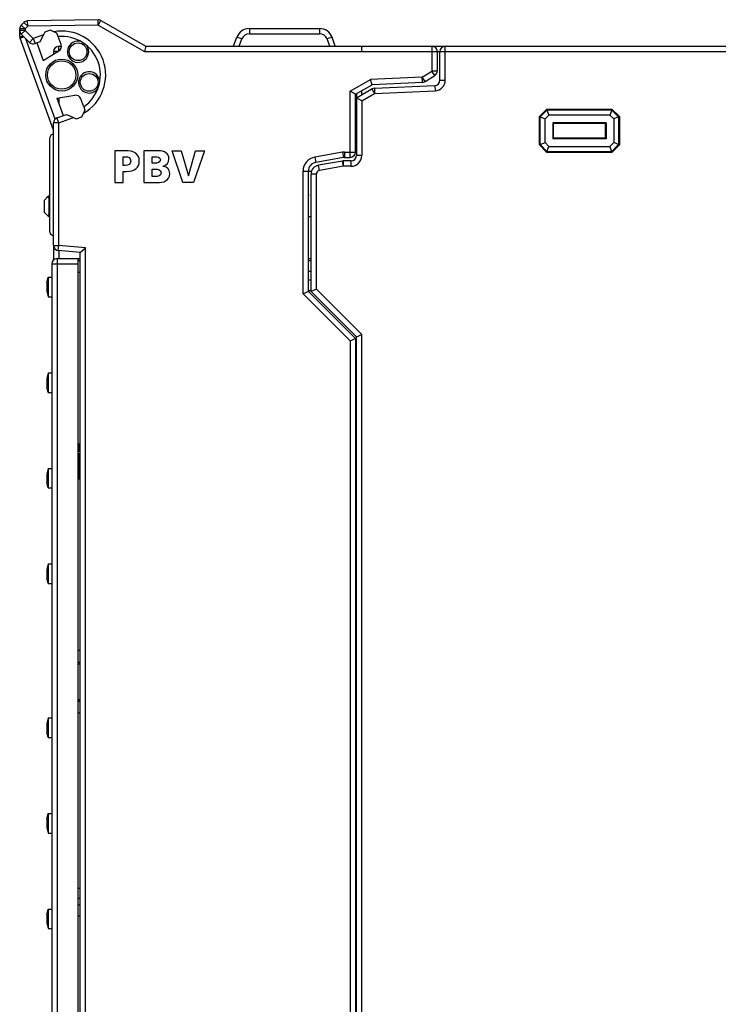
# Model space of a CAD drawing. Extents: x 0 to 238, y 0 to 170.
# Tile 25 of 28: x 119 to 159, y 80 to 135. Entities that reach past the tile are written whole.
import ezdxf

# ---------------------------------------------------------------- set-up
doc = ezdxf.new("R2010")
doc.units = 0
doc.header["$LTSCALE"] = 13.1087
doc.header["$MEASUREMENT"] = 0
doc.layers.get('0').update_dxf_attribs({"linetype": 'CONTINUOUS'})

msp = doc.modelspace()

# ---------------------------------------------------------------- linework, layer by layer
at = {"color": 7, "linetype": 'CONTINUOUS'}
for p, q in [((123.9167, 135.2558), (119.9484, 135.1865)), ((123.9219, 134.9557), (123.9167, 135.2558)), ((123.9219, 134.9557), (124.0721, 135.2155)), ((124.0721, 135.2155), (126.598, 133.7572)), ((119.4998, 134.3101), (119.4998, 134.7332)), ((119.8003, 134.7332), (119.4998, 134.7332)), ((119.8003, 134.6505), (119.4998, 134.6505)), ((119.7417, 135.0987), (119.588, 134.9451)), ((119.8003, 134.7332), (119.588, 134.9451)), ((119.8003, 134.6505), (119.588, 134.4386)), ((119.9535, 134.8865), (119.7417, 135.0987)), ((119.9535, 134.8865), (119.8003, 134.7332)), ((119.8003, 134.7332), (119.8003, 134.6505)), ((120.2595, 134.1913), (119.8003, 134.6505)), ((119.9535, 134.8865), (119.9484, 135.1865)), ((123.9219, 134.9557), (119.9535, 134.8865)), ((121.212, 134.6708), (120.9064, 134.5596)), ((121.4156, 134.5757), (121.212, 134.6708)), ((123.9219, 134.9557), (126.5174, 133.4571)), ((132.4249, 134.7573), (132.4249, 134.4679)), ((132.4249, 134.7573), (136.3746, 134.7573)), ((136.3746, 134.7573), (136.3746, 134.4679)), ((119.4998, 134.3101), (119.7162, 134.3101)), ((119.5181, 134.2075), (119.7389, 134.2877)), ((121.4001, 129.0372), (119.5181, 134.2075)), ((120.0476, 133.9791), (119.588, 134.4386)), ((121.4911, 129.6635), (119.8478, 134.1785)), ((120.2595, 134.1913), (120.0476, 133.9791)), ((120.8317, 134.3997), (120.2595, 134.1913)), ((120.2595, 134.1913), (120.3621, 133.9091)), ((120.6526, 134.0152), (120.8317, 134.3997)), ((120.9064, 134.5596), (120.8317, 134.3997)), ((121.5965, 134.4913), (121.4156, 134.5757)), ((121.6633, 134.3081), (121.5965, 134.4913)), ((121.8287, 133.8533), (121.6633, 134.3077)), ((131.5361, 133.7572), (131.7201, 134.264)), ((131.8513, 133.7572), (132.0022, 134.1716)), ((132.4249, 134.4679), (136.3746, 134.4679)), ((136.9482, 133.7572), (136.7973, 134.1716)), ((137.2638, 133.7572), (137.0791, 134.264)), ((120.6526, 134.0149), (120.3621, 133.9091)), ((120.4645, 133.9463), (120.8234, 132.9597)), ((121.6998, 133.493), (121.6998, 133.7572)), ((121.6998, 133.7572), (121.8466, 133.7572)), ((126.598, 133.7569), (126.5174, 133.4571)), ((126.598, 133.7572), (142.6994, 133.7572)), ((142.6994, 133.7572), (142.6994, 132.3671)), ((142.7004, 133.7572), (183.0989, 133.7572)), ((143.4497, 131.8497), (143.4497, 133.7572)), ((120.8234, 132.9597), (121.7026, 133.4944)), ((121.4001, 133.4571), (121.4001, 133.3104)), ((121.6413, 133.4571), (121.4001, 133.4571)), ((126.5174, 133.4571), (183.0989, 133.4571)), ((142.9998, 133.4571), (142.9998, 132.3671)), ((143.1496, 131.8497), (143.1496, 133.4571)), ((138.0996, 131.2303), (139.2502, 131.8945)), ((142.1571, 132.0216), (139.2502, 131.8945)), ((139.3363, 131.5982), (139.2502, 131.8945)), ((142.1571, 132.0216), (142.6994, 132.3671)), ((142.1702, 131.7219), (142.1571, 132.0216)), ((142.3184, 131.7684), (142.1571, 132.0216)), ((142.3184, 131.7684), (142.8606, 132.1143)), ((142.9998, 132.3671), (142.6994, 132.3671)), ((142.8606, 132.1143), (142.6994, 132.3671)), ((138.3996, 131.0573), (139.3363, 131.5982)), ((138.4496, 130.8575), (139.3233, 131.3615)), ((139.3233, 131.3615), (139.4728, 131.1018)), ((142.1702, 131.7219), (139.3363, 131.5982)), ((139.4597, 131.4015), (142.8627, 131.55)), ((139.4597, 131.4015), (139.4728, 131.1018)), ((142.8627, 131.55), (142.8758, 131.2502)), ((143.1496, 131.8497), (143.4497, 131.8497)), ((121.5931, 130.8458), (122.61, 131.0012)), ((121.5931, 130.8458), (121.952, 129.8592)), ((121.6998, 130.862), (121.6998, 130.5519)), ((123.1027, 130.3532), (122.9373, 130.8072)), ((138.0996, 127.5076), (138.0996, 131.2303)), ((138.3993, 131.0573), (138.0996, 131.2303)), ((138.3996, 127.8073), (138.3996, 131.0573)), ((138.4496, 131.0677), (138.4179, 131.0677)), ((138.4496, 131.0863), (138.4496, 127.6075)), ((138.7496, 130.6839), (138.4499, 130.8572)), ((138.7445, 131.2565), (138.7445, 131.0277)), ((138.7496, 130.6839), (139.4728, 131.1018)), ((139.4728, 131.1018), (142.8758, 131.2502)), ((123.1027, 130.3525), (123.1695, 130.1692)), ((138.4496, 130.7573), (138.3996, 130.7573)), ((138.7496, 130.6839), (138.7496, 127.6075)), ((121.5972, 129.7296), (122.1401, 129.9274)), ((121.6998, 129.4478), (121.5972, 129.7296)), ((121.6998, 129.4478), (122.5246, 129.7482)), ((122.1408, 129.9274), (122.5246, 129.7482)), ((122.5246, 129.7482), (122.6851, 129.6735)), ((122.6851, 129.6735), (122.9903, 129.7847)), ((122.9903, 129.7847), (123.0854, 129.9883)), ((123.1695, 130.1692), (123.0854, 129.9883)), ((149.1495, 130.2071), (148.7495, 129.8075)), ((148.7495, 128.2072), (148.7495, 129.8075)), ((148.7495, 129.8075), (148.7888, 129.7909)), ((149.1657, 130.1678), (148.7888, 129.7909)), ((148.7888, 128.2234), (148.7888, 129.7909)), ((148.7888, 129.7909), (149.0661, 129.6762)), ((149.2807, 129.8908), (149.0661, 129.6762)), ((149.0661, 128.3385), (149.0661, 129.6762)), ((152.8494, 130.2071), (149.1495, 130.2071)), ((149.1495, 130.2071), (149.1657, 130.1678)), ((152.8333, 130.1678), (149.1657, 130.1678)), ((149.1657, 130.1678), (149.2807, 129.8908)), ((152.7182, 129.8908), (149.2807, 129.8908)), ((152.8333, 130.1678), (152.7182, 129.8908)), ((152.7182, 129.8908), (152.9328, 129.6762)), ((152.8494, 130.2071), (152.8333, 130.1678)), ((152.8333, 130.1678), (153.2102, 129.7909)), ((152.8494, 130.2071), (153.2494, 129.8075)), ((153.2102, 129.7909), (152.9328, 129.6762)), ((152.9328, 129.6762), (152.9328, 128.3385)), ((153.2494, 129.8075), (153.2102, 129.7909)), ((153.2102, 129.7909), (153.2102, 128.2234)), ((153.2494, 129.8075), (153.2494, 128.2072)), ((121.4001, 122.5574), (121.4001, 129.4478)), ((121.6998, 129.4478), (121.4001, 129.4478)), ((121.6998, 122.5574), (121.6998, 129.4478)), ((149.4971, 129.4595), (149.4971, 128.5549)), ((152.5019, 129.4595), (149.4971, 129.4595)), ((149.5495, 129.4072), (149.4971, 129.4595)), ((149.5495, 128.6072), (149.5495, 129.4072)), ((152.4495, 129.4072), (149.5495, 129.4072)), ((152.4495, 129.4072), (152.5019, 129.4595)), ((152.4495, 129.4072), (152.4495, 128.6072)), ((152.5019, 129.4595), (152.5019, 128.5549)), ((121.2, 123.3074), (121.2, 128.6072)), ((149.5495, 128.6072), (149.4971, 128.5549)), ((152.5019, 128.5549), (149.4971, 128.5549)), ((149.5495, 128.6072), (152.4495, 128.6072)), ((152.4495, 128.6072), (152.5019, 128.5549)), ((148.7495, 128.2072), (148.7888, 128.2234)), ((149.1495, 127.8073), (148.7495, 128.2072)), ((148.7888, 128.2234), (149.0661, 128.3385)), ((149.1657, 127.8466), (148.7888, 128.2234)), ((149.2807, 128.1239), (149.0661, 128.3385)), ((149.1657, 127.8466), (149.2807, 128.1239)), ((149.2807, 128.1239), (152.7182, 128.1239)), ((152.9328, 128.3385), (152.7182, 128.1239)), ((152.8333, 127.8466), (152.7182, 128.1239)), ((153.2102, 128.2234), (152.8333, 127.8466)), ((153.2494, 128.2072), (152.8494, 127.8073)), ((153.2102, 128.2234), (152.9328, 128.3385)), ((153.2494, 128.2072), (153.2102, 128.2234)), ((128.6874, 126.0846), (128.0842, 127.8843)), ((128.0842, 127.8843), (128.5947, 127.8843)), ((128.5947, 127.8843), (128.9944, 126.4713)), ((128.9995, 126.4713), (129.4016, 127.8843)), ((129.8942, 127.8843), (129.2803, 126.0846)), ((129.4016, 127.8843), (129.8942, 127.8843)), ((137.6717, 127.7983), (136.1107, 127.5231)), ((136.1107, 127.5231), (136.1628, 127.2275)), ((137.7241, 127.5028), (136.1628, 127.2275)), ((137.6717, 127.7983), (137.7241, 127.5028)), ((137.7757, 127.8073), (137.7757, 127.5076)), ((137.7757, 127.8073), (138.3996, 127.8073)), ((137.7757, 127.5076), (138.0996, 127.5076)), ((138.7496, 127.6075), (138.4496, 127.6075)), ((149.1495, 127.8073), (149.1657, 127.8466)), ((149.1495, 127.8073), (152.8494, 127.8073)), ((149.1657, 127.8466), (152.8333, 127.8466)), ((152.8494, 127.8073), (152.8333, 127.8466)), ((137.6738, 127.3029), (136.313, 127.0628)), ((136.365, 126.7676), (136.313, 127.0628)), ((137.7261, 127.0074), (136.365, 126.7676)), ((137.7261, 127.0074), (137.6738, 127.3029)), ((137.7261, 127.0074), (137.7261, 127.3074)), ((138.1499, 127.3074), (137.7261, 127.3074)), ((138.1499, 127.0074), (137.7261, 127.0074)), ((138.1499, 127.0074), (138.1499, 127.3074)), ((128.9944, 126.4713), (128.9995, 126.4713)), ((135.4496, 119.8334), (135.4496, 126.7352)), ((135.4496, 126.7352), (135.7497, 126.7352)), ((135.7497, 119.9574), (135.7497, 126.7352)), ((135.9189, 126.7073), (135.7497, 126.7073)), ((135.8996, 119.9574), (135.8996, 126.5705)), ((136.2, 126.5705), (135.8996, 126.5705)), ((136.2, 120.0818), (136.2, 126.5705)), ((129.2803, 126.0846), (128.6874, 126.0846)), ((121.0914, 125.2986), (120.8999, 125.1074)), ((121.0914, 125.2986), (121.15, 125.3572)), ((121.15, 125.3572), (121.2, 125.3572)), ((120.8999, 124.4074), (120.8999, 125.1074)), ((121.15, 124.3575), (121.15, 125.1574)), ((121.15, 125.1574), (121.2, 125.1574)), ((121.0914, 124.2162), (120.8999, 124.4074)), ((121.1493, 124.158), (121.0914, 124.2162)), ((121.15, 124.3575), (121.2, 124.3575)), ((121.15, 124.1576), (121.2, 124.1576)), ((135.8996, 124.1576), (135.7497, 124.1576)), ((121.4001, 122.5574), (121.6998, 122.5574)), ((121.4001, 122.555), (121.4001, 121.7309)), ((121.6737, 122.2587), (121.6998, 122.5574)), ((123.1998, 122.4262), (121.6998, 122.5574)), ((122.9001, 122.1513), (121.6737, 122.2587)), ((121.6998, 122.256), (121.6998, 121.8074)), ((122.9001, 24.2655), (122.9001, 122.1513)), ((122.9005, 122.1516), (123.1998, 122.4262)), ((123.1998, 23.9906), (123.1998, 122.4262)), ((121.3002, 121.5077), (121.3002, 74.5085)), ((121.3002, 121.5077), (122.8002, 121.5077)), ((121.5999, 121.8074), (121.5999, 74.2081)), ((121.5999, 121.8074), (122.9001, 121.8074)), ((122.8002, 74.2081), (122.8002, 121.8074)), ((122.8002, 121.7075), (122.9001, 121.7075)), ((135.7497, 121.8074), (135.8996, 121.8074)), ((135.7497, 121.7075), (135.8996, 121.7075)), ((122.8002, 121.0402), (122.9001, 121.0406)), ((135.7497, 121.0967), (135.8996, 121.0974)), ((121.0249, 120.4577), (121.1052, 120.7574)), ((121.0249, 120.4577), (121.0249, 119.9574)), ((121.1052, 120.7574), (121.1052, 119.6577)), ((121.1052, 120.7574), (121.3002, 120.7574)), ((135.7497, 120.6075), (135.8996, 120.6075)), ((121.0249, 119.9574), (121.1052, 119.6577)), ((135.7494, 119.9574), (135.4496, 119.8334)), ((138.0996, 117.1835), (135.4496, 119.8334)), ((135.7497, 120.0077), (135.8996, 120.0077)), ((138.3996, 117.3075), (135.7497, 119.9574)), ((138.4496, 117.4074), (135.8996, 119.9574)), ((136.2, 120.0818), (135.9002, 119.9574)), ((138.7496, 117.5318), (136.2, 120.0818)), ((121.1052, 119.6577), (121.3002, 119.6577)), ((138.4499, 117.4074), (138.7496, 117.5318)), ((138.7496, 20.4836), (138.7496, 117.5318)), ((138.0996, 117.1835), (138.3993, 117.3075)), ((138.0996, 117.1835), (138.0996, 20.2596)), ((138.3996, 117.3075), (138.3996, 20.2596)), ((138.4496, 20.0412), (138.4496, 117.4074)), ((121.1052, 115.3825), (121.0249, 115.0827)), ((121.1052, 115.3825), (121.1052, 114.2828)), ((121.1052, 115.3825), (121.3002, 115.3825)), ((121.0249, 115.0827), (121.0249, 114.5825)), ((121.1052, 114.2828), (121.0249, 114.5825)), ((121.1052, 114.2828), (121.3002, 114.2828)), ((122.8002, 111.3834), (122.8498, 111.3834)), ((122.8498, 111.3834), (122.8498, 110.9817)), ((122.8002, 110.9817), (122.8498, 110.9817)), ((122.8002, 110.844), (122.8498, 110.844)), ((122.8498, 111.1854), (122.9001, 111.1854)), ((122.8498, 110.844), (122.8498, 110.4554)), ((138.3996, 111.1575), (138.4496, 111.1575)), ((122.8002, 110.7647), (122.8498, 110.7647)), ((122.8002, 110.6765), (122.8498, 110.6765)), ((122.8002, 110.5877), (122.8498, 110.5877)), ((122.8002, 110.5167), (122.8498, 110.5167)), ((122.8002, 110.4705), (122.8498, 110.4705)), ((122.8002, 110.4554), (122.8498, 110.4554)), ((122.8002, 110.4044), (122.8498, 110.4044)), ((122.8002, 110.3245), (122.8498, 110.3245)), ((122.9001, 110.5963), (122.8498, 110.5966)), ((122.8498, 110.4044), (122.8498, 109.8776)), ((138.4496, 110.5484), (138.3996, 110.5484)), ((138.4496, 110.2673), (138.3996, 110.2669)), ((121.1052, 110.0075), (121.0249, 109.7078)), ((121.1052, 110.0075), (121.1052, 108.9078)), ((121.1052, 110.0075), (121.3002, 110.0075)), ((122.8002, 110.2614), (122.8498, 110.2614)), ((122.8002, 110.022), (122.8498, 110.022)), ((122.8002, 109.9589), (122.8498, 109.9589)), ((122.8002, 109.8776), (122.8498, 109.8776)), ((122.8002, 109.8222), (122.8498, 109.8222)), ((122.9001, 110.219), (122.8498, 110.219)), ((122.8498, 109.8222), (122.8498, 109.4205)), ((121.0249, 109.7078), (121.0249, 109.2076)), ((121.1052, 108.9078), (121.0249, 109.2076)), ((122.8002, 109.4205), (122.8498, 109.4205)), ((122.8498, 109.6299), (122.9001, 109.6299)), ((138.3996, 109.6582), (138.4496, 109.6582)), ((121.1052, 108.9078), (121.3002, 108.9078)), ((121.1052, 104.6326), (121.0249, 104.3329)), ((121.0249, 104.3329), (121.0249, 103.8326)), ((121.1052, 104.6326), (121.1052, 103.5329)), ((121.1052, 104.6326), (121.3002, 104.6326)), ((121.1052, 103.5329), (121.0249, 103.8326)), ((121.1052, 103.5329), (121.3002, 103.5329)), ((138.3996, 100.8079), (138.4496, 100.8079)), ((122.8002, 99.7751), (122.9001, 99.7747)), ((138.3996, 100.2078), (138.4496, 100.2078)), ((138.4455, 99.7069), (138.3996, 99.7069)), ((138.4455, 99.7069), (138.4455, 99.1081)), ((122.8002, 99.1081), (122.9001, 99.1081)), ((122.8002, 99.0079), (122.9001, 99.0079)), ((138.4434, 99.0079), (138.3993, 99.0079)), ((138.4455, 99.1081), (138.3996, 99.1081)), ((122.8002, 97.008), (122.9001, 97.008)), ((138.3993, 97.008), (138.4434, 97.008)), ((122.8002, 96.9081), (122.9001, 96.9081)), ((138.3996, 96.9081), (138.4455, 96.9081)), ((138.4455, 96.9081), (138.4455, 96.309)), ((121.1052, 95.958), (121.0249, 95.6579)), ((121.1052, 95.958), (121.1052, 94.858)), ((121.1052, 95.958), (121.3002, 95.958)), ((122.8002, 96.2408), (122.9001, 96.2412)), ((138.4455, 96.309), (138.3996, 96.3087)), ((121.0249, 95.6579), (121.0249, 95.1581)), ((138.3996, 95.8078), (138.4496, 95.8078)), ((121.1052, 94.858), (121.0249, 95.1581)), ((121.1052, 94.858), (121.3002, 94.858)), ((138.3996, 95.208), (138.4496, 95.208)), ((121.0249, 90.283), (121.1052, 90.583)), ((121.1052, 90.583), (121.1052, 89.4831)), ((121.1052, 90.583), (121.3002, 90.583)), ((121.0249, 90.283), (121.0249, 89.7831)), ((121.0249, 89.7831), (121.1052, 89.4831)), ((121.1052, 89.4831), (121.3002, 89.4831)), ((122.8002, 86.386), (122.9001, 86.3856)), ((138.3996, 86.3577), (138.4496, 86.3577)), ((122.9001, 85.7969), (122.8002, 85.7972)), ((122.9001, 85.4196), (122.8002, 85.4193)), ((138.4496, 85.749), (138.3996, 85.749)), ((138.4496, 85.4675), (138.3996, 85.4672)), ((121.0249, 84.9084), (121.1052, 85.2081)), ((121.0249, 84.9084), (121.0249, 84.4082)), ((121.1052, 85.2081), (121.3002, 85.2081)), ((121.1052, 85.2081), (121.1052, 84.1081)), ((122.8002, 84.8305), (122.9001, 84.8305)), ((138.3996, 84.8584), (138.4496, 84.8588)), ((121.0249, 84.4082), (121.1052, 84.1081)), ((121.1052, 84.1081), (121.3002, 84.1081))]:
    msp.add_line(p, q, dxfattribs=at)
for centre, radius, start, end in [((123.9227, 134.9591), 0.2968, 59.77369, 91.15199), ((119.7991, 134.7329), 0.2992, 134.84943, 179.95148), ((119.7991, 134.6508), 0.2992, 180.04852, 225.15057), ((119.9538, 134.8868), 0.2998, 91.02901, 135.02156), ((132.425, 134.0069), 0.7504, 90.00992, 159.9637), ((136.375, 134.008), 0.7492, 19.9731, 90.02397), ((121.8659, 132.142), 2.475, 299.52079, 100.48207), ((121.8659, 132.1422), 2.1749, 304.656, 95.34424), ((132.425, 134.0181), 0.4498, 90.00402, 160.04353), ((136.3744, 134.0178), 0.4501, 19.98264, 89.96531), ((121.7001, 133.4572), 0.3, 90.05989, 180.00751), ((121.5463, 133.7509), 0.3004, 301.34987, 19.93095), ((142.6996, 133.4571), 0.3001, 0.01497, 90.04562), ((143.4497, 133.4571), 0.3001, 90.00562, 179.99347), ((142.7002, 132.3673), 0.2996, 302.37688, 359.97026), ((142.1563, 132.0253), 0.3038, 272.63237, 302.24393), ((142.8496, 131.8496), 0.3, 272.48978, 0.00519), ((142.8498, 131.8496), 0.5999, 272.48185, 0.00787), ((122.6553, 130.7046), 0.3001, 20.00668, 98.6864), ((121.4001, 128.6073), 0.2001, 89.98272, 180.01728), ((136.25, 126.7349), 0.8004, 100.02175, 179.97961), ((138.1498, 127.6072), 0.5999, 270.00883, 0.02486), ((138.1496, 127.6074), 0.3, 270.05506, 0.01234), ((136.2497, 126.7351), 0.5, 100.01104, 179.99202), ((136.3995, 126.5704), 0.4999, 99.96763, 179.98726), ((134.7728, 125.3958), 0.9953, 348.98517, 11.01483), ((121.4, 123.3076), 0.2, 180.06239, 270.03956), ((121.6001, 121.5075), 0.2999, 90.04068, 179.95932)]:
    msp.add_arc(centre, radius, start, end, dxfattribs=at)
for points in [[(119.4998, 134.3101), (119.4998, 134.275), (119.5061, 134.2405), (119.5181, 134.2075)], [(132.0022, 134.1716), (131.8475, 134.2278), (131.7221, 134.2688), (131.7201, 134.264)], [(137.0791, 134.264), (137.0774, 134.2688), (136.9517, 134.2278), (136.7973, 134.1716)], [(120.0476, 133.9791), (120.1296, 133.8967), (120.2526, 133.8695), (120.3621, 133.9091)], [(138.7496, 133.7572), (138.7469, 133.7572), (138.7445, 133.6228), (138.7445, 133.4571)], [(139.4597, 131.4015), (139.4118, 131.3991), (139.3646, 131.3856), (139.3233, 131.3615)], [(121.5972, 129.7296), (121.4787, 129.6869), (121.4001, 129.5739), (121.4001, 129.4478)], [(137.7757, 127.8073), (137.7413, 127.8073), (137.7061, 127.8045), (137.6717, 127.7983)], [(137.7757, 127.5076), (137.7585, 127.5076), (137.7413, 127.5059), (137.7241, 127.5028)], [(138.0996, 127.5076), (138.2656, 127.5076), (138.3996, 127.6416), (138.3996, 127.8073)], [(137.7261, 127.3074), (137.7085, 127.3074), (137.691, 127.3057), (137.6738, 127.3029)], [(136.365, 126.7676), (136.2696, 126.7504), (136.2, 126.6677), (136.2, 126.5705)], [(121.15, 125.1574), (121.15, 125.2104), (121.129, 125.2614), (121.0914, 125.2986)], [(121.0914, 124.2162), (121.129, 124.2534), (121.15, 124.3044), (121.15, 124.3575)], [(121.4001, 122.5574), (121.4001, 122.4017), (121.519, 122.2718), (121.6737, 122.2587)], [(138.4496, 117.2441), (138.4344, 117.2531), (138.4172, 117.2576), (138.3996, 117.2576)], [(138.3996, 115.0576), (138.4172, 115.0576), (138.4344, 115.0621), (138.4496, 115.071)], [(138.4496, 105.7443), (138.4344, 105.7533), (138.4172, 105.7577), (138.3996, 105.7577)], [(138.3996, 103.5577), (138.4172, 103.5577), (138.4344, 103.5625), (138.4496, 103.5712)], [(138.4434, 99.0079), (138.4447, 99.0079), (138.4455, 99.0527), (138.4455, 99.1081)], [(138.4455, 96.9081), (138.4455, 96.9633), (138.4447, 97.008), (138.4434, 97.008)], [(138.4496, 92.4448), (138.4344, 92.4534), (138.4172, 92.4578), (138.3996, 92.4578)], [(138.3996, 90.2579), (138.4172, 90.2579), (138.4344, 90.2627), (138.4496, 90.2716)], [(138.4496, 80.9449), (138.4344, 80.9535), (138.4172, 80.9583), (138.3996, 80.9583)]]:
    msp.add_open_spline(points, degree=3, dxfattribs=at)
for points, knots in [([(122.9449, 134.0308), (122.6259, 134.12), (122.2948, 133.9332), (122.2059, 133.6139), (122.1167, 133.2945), (122.3034, 132.9638), (122.6228, 132.8749), (122.9421, 132.786), (123.2728, 132.9728), (123.3617, 133.2918), (123.4106, 133.4668), (123.3776, 133.6542), (123.2718, 133.8016)], [0, 0, 0, 0, 1, 1, 1, 2, 2, 2, 3, 3, 3, 4, 4, 4, 4]), ([(122.9449, 134.0308), (122.6259, 134.12), (122.2948, 133.9332), (122.2059, 133.6139), (122.1167, 133.2945), (122.3034, 132.9638), (122.6228, 132.8749), (122.9421, 132.786), (123.2728, 132.9728), (123.3617, 133.2918), (123.4106, 133.4668), (123.3776, 133.6542), (123.2718, 133.8016)], [0, 0, 0, 0, 1, 1, 1, 2, 2, 2, 3, 3, 3, 4, 4, 4, 4]), ([(123.2839, 133.453), (123.2839, 133.729), (123.0599, 133.9529), (122.7837, 133.9529), (122.5077, 133.9529), (122.2838, 133.729), (122.2838, 133.453), (122.2838, 133.1767), (122.5077, 132.9528), (122.7837, 132.9528), (123.0599, 132.9528), (123.2839, 133.1767), (123.2839, 133.453), (123.2839, 133.453), (123.2839, 133.453), (123.2839, 133.453)], [0, 0, 0, 0, 1, 1, 1, 2, 2, 2, 3, 3, 3, 4, 4, 4, 5, 5, 5, 5]), ([(123.2839, 133.453), (123.2839, 133.729), (123.0599, 133.9529), (122.7837, 133.9529), (122.5077, 133.9529), (122.2838, 133.729), (122.2838, 133.453), (122.2838, 133.1767), (122.5077, 132.9528), (122.7837, 132.9528), (123.0599, 132.9528), (123.2839, 133.1767), (123.2839, 133.453), (123.2839, 133.453), (123.2839, 133.453), (123.2839, 133.453)], [0, 0, 0, 0, 1, 1, 1, 2, 2, 2, 3, 3, 3, 4, 4, 4, 5, 5, 5, 5]), ([(122.7661, 132.1422), (122.7661, 132.6393), (122.3634, 133.0424), (121.8659, 133.0424), (121.3691, 133.0424), (120.9661, 132.6393), (120.9661, 132.1422), (120.9661, 131.6451), (121.3691, 131.242), (121.8659, 131.242), (122.3634, 131.242), (122.7661, 131.6451), (122.7661, 132.1422), (122.7661, 132.1422), (122.7661, 132.1422), (122.7661, 132.1422)], [0, 0, 0, 0, 1, 1, 1, 2, 2, 2, 3, 3, 3, 4, 4, 4, 5, 5, 5, 5]), ([(122.7661, 132.1422), (122.7661, 132.6393), (122.3634, 133.0424), (121.8659, 133.0424), (121.3691, 133.0424), (120.9661, 132.6393), (120.9661, 132.1422), (120.9661, 131.6451), (121.3691, 131.242), (121.8659, 131.242), (122.3634, 131.242), (122.7661, 131.6451), (122.7661, 132.1422), (122.7661, 132.1422), (122.7661, 132.1422), (122.7661, 132.1422)], [0, 0, 0, 0, 1, 1, 1, 2, 2, 2, 3, 3, 3, 4, 4, 4, 5, 5, 5, 5]), ([(122.6662, 132.1422), (122.6662, 132.5842), (122.3079, 132.9421), (121.8659, 132.9421), (121.4242, 132.9421), (121.066, 132.5842), (121.066, 132.1422), (121.066, 131.7002), (121.4242, 131.3422), (121.8659, 131.3422), (122.3079, 131.3422), (122.6662, 131.7002), (122.6662, 132.1422), (122.6662, 132.1422), (122.6662, 132.1422), (122.6662, 132.1422)], [0, 0, 0, 0, 1, 1, 1, 2, 2, 2, 3, 3, 3, 4, 4, 4, 5, 5, 5, 5]), ([(122.6662, 132.1422), (122.6662, 132.5842), (122.3079, 132.9421), (121.8659, 132.9421), (121.4242, 132.9421), (121.066, 132.5842), (121.066, 132.1422), (121.066, 131.7002), (121.4242, 131.3422), (121.8659, 131.3422), (122.3079, 131.3422), (122.6662, 131.7002), (122.6662, 132.1422), (122.6662, 132.1422), (122.6662, 132.1422), (122.6662, 132.1422)], [0, 0, 0, 0, 1, 1, 1, 2, 2, 2, 3, 3, 3, 4, 4, 4, 5, 5, 5, 5]), ([(124.0097, 131.7746), (123.9839, 132.1046), (123.6956, 132.352), (123.3652, 132.3265), (123.0348, 132.3007), (122.7878, 132.0123), (122.8133, 131.6816), (122.8388, 131.3515), (123.1275, 131.1042), (123.4582, 131.1297), (123.6387, 131.1441), (123.8037, 131.2392), (123.9064, 131.3887)], [0, 0, 0, 0, 1, 1, 1, 2, 2, 2, 3, 3, 3, 4, 4, 4, 4]), ([(124.0097, 131.7746), (123.9839, 132.1046), (123.6956, 132.352), (123.3652, 132.3265), (123.0348, 132.3007), (122.7878, 132.0123), (122.8133, 131.6816), (122.8388, 131.3515), (123.1275, 131.1042), (123.4582, 131.1297), (123.6387, 131.1441), (123.8037, 131.2392), (123.9064, 131.3887)], [0, 0, 0, 0, 1, 1, 1, 2, 2, 2, 3, 3, 3, 4, 4, 4, 4]), ([(123.9116, 131.7281), (123.9116, 132.004), (123.6876, 132.228), (123.4113, 132.228), (123.1354, 132.228), (122.9118, 132.004), (122.9118, 131.7281), (122.9118, 131.4521), (123.1354, 131.2282), (123.4113, 131.2282), (123.6876, 131.2282), (123.9116, 131.4521), (123.9116, 131.7281), (123.9116, 131.7281), (123.9116, 131.7281), (123.9116, 131.7281)], [0, 0, 0, 0, 1, 1, 1, 2, 2, 2, 3, 3, 3, 4, 4, 4, 5, 5, 5, 5]), ([(123.9116, 131.7281), (123.9116, 132.004), (123.6876, 132.228), (123.4113, 132.228), (123.1354, 132.228), (122.9118, 132.004), (122.9118, 131.7281), (122.9118, 131.4521), (123.1354, 131.2282), (123.4113, 131.2282), (123.6876, 131.2282), (123.9116, 131.4521), (123.9116, 131.7281), (123.9116, 131.7281), (123.9116, 131.7281), (123.9116, 131.7281)], [0, 0, 0, 0, 1, 1, 1, 2, 2, 2, 3, 3, 3, 4, 4, 4, 5, 5, 5, 5]), ([(124.8489, 127.8843), (124.8489, 127.8843), (125.4215, 127.8843), (125.4215, 127.8843), (125.9707, 127.8843), (126.2287, 127.6986), (126.2287, 127.2938), (126.2287, 126.9304), (125.9631, 126.7137), (125.5142, 126.7137), (125.5142, 126.7137), (125.3285, 126.7137), (125.3285, 126.7137), (125.3285, 126.7137), (125.3285, 126.0846), (125.3285, 126.0846), (125.3285, 126.0846), (124.8489, 126.0846), (124.8489, 126.0846), (124.8489, 126.0846), (124.8489, 127.8843), (124.8489, 127.8843)], [0, 0, 0, 0, 1, 1, 1, 2, 2, 2, 3, 3, 3, 4, 4, 4, 5, 5, 5, 6, 6, 6, 7, 7, 7, 7]), ([(125.3285, 127.054), (125.3285, 127.054), (125.4525, 127.054), (125.4525, 127.054), (125.6175, 127.054), (125.7488, 127.1135), (125.7488, 127.3016), (125.7488, 127.4847), (125.6175, 127.5439), (125.4525, 127.5439), (125.4525, 127.5439), (125.3285, 127.5439), (125.3285, 127.5439), (125.3285, 127.5439), (125.3285, 127.054), (125.3285, 127.054)], [0, 0, 0, 0, 1, 1, 1, 2, 2, 2, 3, 3, 3, 4, 4, 4, 5, 5, 5, 5]), ([(126.4833, 127.8843), (126.4833, 127.8843), (127.3108, 127.8843), (127.3108, 127.8843), (127.646, 127.8843), (127.8961, 127.7374), (127.8961, 127.428), (127.8961, 127.201), (127.78, 127.0747), (127.5791, 127.0077), (127.5791, 127.0077), (127.5791, 127.0025), (127.5791, 127.0025), (127.8189, 126.9534), (127.9426, 126.8246), (127.9426, 126.6055), (127.9426, 126.1749), (127.5636, 126.0846), (127.2412, 126.0846), (127.2412, 126.0846), (126.4833, 126.0846), (126.4833, 126.0846), (126.4833, 126.0846), (126.4833, 127.8843), (126.4833, 127.8843)], [0, 0, 0, 0, 1, 1, 1, 2, 2, 2, 3, 3, 3, 4, 4, 4, 5, 5, 5, 6, 6, 6, 7, 7, 7, 8, 8, 8, 8]), ([(126.9628, 127.1727), (126.9628, 127.1727), (127.0968, 127.1727), (127.0968, 127.1727), (127.2543, 127.1727), (127.4165, 127.2113), (127.4165, 127.3634), (127.4165, 127.5284), (127.2618, 127.5439), (127.102, 127.5439), (127.102, 127.5439), (126.9628, 127.5439), (126.9628, 127.5439), (126.9628, 127.5439), (126.9628, 127.1727), (126.9628, 127.1727)], [0, 0, 0, 0, 1, 1, 1, 2, 2, 2, 3, 3, 3, 4, 4, 4, 5, 5, 5, 5]), ([(126.9628, 126.425), (126.9628, 126.425), (127.1047, 126.425), (127.1047, 126.425), (127.2798, 126.425), (127.463, 126.4508), (127.463, 126.6337), (127.463, 126.8298), (127.2749, 126.8478), (127.1099, 126.8478), (127.1099, 126.8478), (126.9628, 126.8478), (126.9628, 126.8478), (126.9628, 126.8478), (126.9628, 126.425), (126.9628, 126.425)], [0, 0, 0, 0, 1, 1, 1, 2, 2, 2, 3, 3, 3, 4, 4, 4, 5, 5, 5, 5])]:
    msp.add_open_spline(points, degree=3, knots=knots, dxfattribs=at)

doc.saveas('drawing.dxf')
